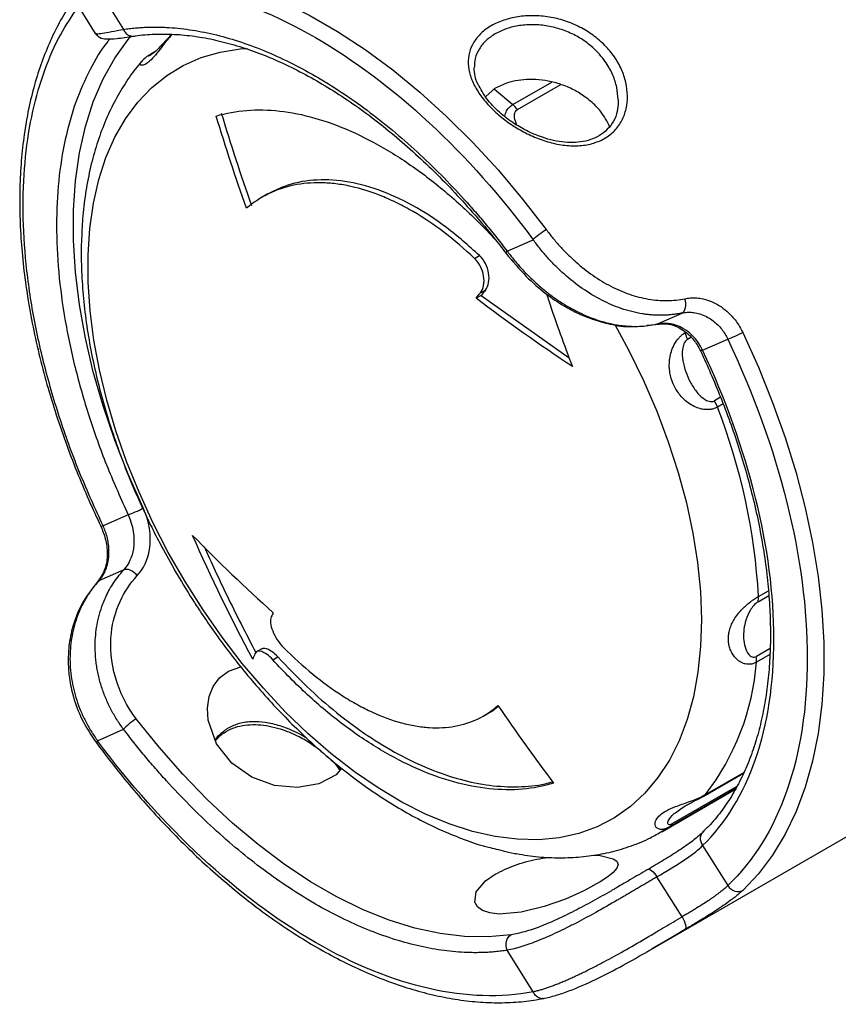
# Model space of a CAD drawing. Header units: millimetres. Extents: x 13 to 546, y 13 to 419.
# Tile 15 of 19: x 419 to 454, y 283 to 324. Entities that reach past the tile are written whole.
import ezdxf

# ---------------------------------------------------------------- set-up
doc = ezdxf.new("R2010")
doc.units = ezdxf.units.MM
doc.header["$LTSCALE"] = 2

msp = doc.modelspace()

# ---------------------------------------------------------------- linework, layer by layer
for p, q in [((422.444, 325.702), (423.544, 323.945)), ((421.279, 325.484), (422.348, 323.774)), ((424.689, 322.874), (424.746, 322.915)), ((424.866, 322.989), (424.698, 322.892)), ((424.746, 322.915), (424.847, 322.973)), ((424.307, 322.569), (424.325, 322.594)), ((440.046, 320.753), (441.699, 321.708)), ((440.24, 320.543), (442.076, 321.603)), ((439.303, 321.448), (438.896, 321.097)), ((429.637, 316.953), (429.424, 316.83)), ((439.809, 314.54), (440.91, 315.026)), ((438.418, 314.231), (438.632, 314.354)), ((438.67, 312.769), (438.883, 312.892)), ((438.706, 312.664), (438.493, 312.541)), ((438.706, 312.664), (442.437, 310.011)), ((446.155, 311.448), (447.217, 311.916)), ((445.723, 311.402), (446.089, 311.435)), ((446.087, 311.443), (446.155, 311.448)), ((447.449, 310.802), (447.594, 310.886)), ((448.09, 310.338), (449.154, 310.807)), ((448.853, 308.343), (448.589, 308.191)), ((448.96, 308.061), (448.719, 307.922)), ((423.742, 303.362), (422.68, 302.89)), ((423.557, 301.028), (422.497, 300.557)), ((450.441, 299.668), (450.895, 299.931)), ((450.462, 299.9), (450.877, 300.14)), ((429.407, 297.68), (429.194, 297.557)), ((429.875, 297.208), (430.088, 297.332)), ((450.953, 297.692), (450.37, 297.356)), ((450.943, 297.434), (450.376, 297.107)), ((427.989, 296.733), (428.515, 296.907)), ((438.812, 294.833), (439.025, 294.956)), ((422.444, 293.777), (423.544, 294.265)), ((445.714, 284.814), (460.087, 293.111)), ((448.121, 291.417), (449.823, 292.399)), ((448.215, 291.496), (449.838, 292.433)), ((446.359, 289.92), (449.521, 291.745)), ((449.487, 291.739), (446.698, 290.13)), ((449.536, 291.832), (446.818, 290.263)), ((448.215, 291.496), (448.13, 291.435)), ((446.698, 290.13), (446.379, 289.932)), ((448.16, 289.941), (448.073, 289.857)), ((448.09, 289.329), (449.154, 287.631)), ((447.217, 286.309), (446.155, 288.002)), ((440.91, 283.134), (439.809, 284.89)), ((445.79, 284.857), (445.714, 284.814))]:
    msp.add_line(p, q)
at = {"flags": 128}
for points in [[(422.602, 326.359), (423.602, 326.496), (424.643, 326.527), (425.719, 326.454), (426.825, 326.275), (427.956, 325.993), (429.107, 325.608), (430.272, 325.122), (431.445, 324.538), (432.621, 323.858), (433.794, 323.085), (434.959, 322.224), (436.109, 321.279), (437.24, 320.254), (438.345, 319.153), (439.421, 317.983), (440.461, 316.748), (441.46, 315.456)], [(424.379, 303.648), (423.74, 305.083), (423.172, 306.53), (422.68, 307.98), (422.265, 309.425), (421.931, 310.856), (421.678, 312.265), (421.509, 313.645), (421.424, 314.987), (421.424, 316.284), (421.509, 317.528), (421.678, 318.712), (421.931, 319.83), (422.265, 320.875), (422.68, 321.841), (423.172, 322.722), (423.74, 323.514), (423.877, 323.679)], [(422.043, 314.388), (422.117, 315.507), (422.269, 316.571), (422.497, 317.573), (422.802, 318.508), (423.179, 319.369), (423.628, 320.153), (424.146, 320.853), (424.729, 321.467), (425.374, 321.989), (426.078, 322.418), (426.835, 322.75), (427.641, 322.984), (428.492, 323.117), (428.794, 323.14)], [(439.248, 321.431), (439.27, 321.413), (440.046, 320.753)], [(444.373, 311.43), (444.967, 310.329), (445.588, 309.053), (446.146, 307.761), (446.636, 306.46), (447.057, 305.159), (447.406, 303.865), (447.68, 302.586), (447.879, 301.33), (448, 300.104), (448.043, 298.915), (448.008, 297.772), (447.894, 296.68), (447.704, 295.646), (447.437, 294.677), (447.096, 293.778), (446.683, 292.955), (446.199, 292.212), (445.648, 291.555), (445.033, 290.986), (444.359, 290.51), (443.628, 290.13), (442.845, 289.847), (442.016, 289.663), (441.145, 289.58), (440.237, 289.598), (439.297, 289.716), (438.332, 289.935), (437.348, 290.252), (436.349, 290.667), (435.342, 291.175), (434.334, 291.775), (433.33, 292.463), (432.336, 293.235), (431.359, 294.085), (430.403, 295.009), (429.476, 296.002), (428.581, 297.056), (427.726, 298.167), (426.915, 299.327), (426.152, 300.53), (425.443, 301.767), (424.792, 303.032), (424.202, 304.317), (423.678, 305.615), (423.222, 306.917), (422.837, 308.215), (422.525, 309.503), (422.289, 310.771), (422.129, 312.013), (422.047, 313.222), (422.043, 314.388), (422.043, 314.388)], [(449.789, 311.095), (450.456, 309.617), (451.058, 308.127), (451.59, 306.632), (452.051, 305.139), (452.439, 303.655), (452.751, 302.187), (452.986, 300.742), (453.144, 299.326), (453.223, 297.947), (453.223, 296.61), (453.144, 295.321), (452.986, 294.087), (452.751, 292.914), (452.439, 291.806), (452.051, 290.77), (451.59, 289.809), (451.058, 288.929), (450.456, 288.134), (449.789, 287.426)], [(432.79, 292.612), (432.557, 292.332), (431.824, 291.948), (430.919, 291.789), (429.938, 291.879), (428.982, 292.227), (428.136, 292.824), (427.485, 293.65), (427.13, 294.646), (427.098, 295.163), (427.175, 295.659), (427.346, 296.078), (427.613, 296.44), (427.989, 296.733), (427.989, 296.733)], [(439.973, 285.548), (439.008, 285.456), (438.003, 285.472), (436.964, 285.597), (435.897, 285.829), (434.809, 286.168), (433.704, 286.611), (432.59, 287.156), (431.473, 287.8), (430.359, 288.539), (429.254, 289.37), (428.165, 290.286), (427.097, 291.284), (426.058, 292.357), (425.052, 293.5), (424.086, 294.705)], [(443.499, 288.928), (443.749, 288.913), (444.299, 288.775), (444.454, 288.667), (444.51, 288.533), (444.459, 288.375), (444.3, 288.188), (444.068, 288), (443.755, 287.794), (443.059, 287.416), (442.272, 287.064), (441.38, 286.744), (440.404, 286.503), (439.461, 286.428), (439.069, 286.476), (438.755, 286.582), (438.545, 286.734), (438.43, 286.93), (438.492, 287.375), (438.889, 287.836), (439.303, 288.119), (439.303, 288.119)]]:
    msp.add_lwpolyline(points, dxfattribs=at)
for centre, radius, start, end in [((424.053, 298.364), 26.453, 3.3306, 21.1823), ((439.853, 297.938), 10.555, 322.3856, 355.4828)]:
    msp.add_arc(centre, radius, start, end)
for points, knots in [([(422.444, 325.702), (425.179, 326.23), (428.393, 325.498), (434.966, 321.697), (438.178, 318.714), (440.91, 315.026)], [0, 0, 0, 0, 0.5, 0.5, 1, 1, 1, 1]), ([(421.445, 325.217), (421.335, 325.059), (421.048, 324.651), (420.651, 323.919), (420.249, 323.034), (419.908, 322.088), (419.629, 321.089), (419.411, 320.039), (419.256, 318.943), (419.164, 317.805), (419.135, 316.63), (419.168, 315.422), (419.264, 314.185), (419.42, 312.925), (419.637, 311.646), (419.913, 310.355), (420.246, 309.057), (420.634, 307.76), (421.071, 306.473), (421.551, 305.213), (422.052, 304.015), (422.411, 303.246), (422.583, 302.88)], [0, 0, 0, 0, 0.032651, 0.084388, 0.136205, 0.18808, 0.239988, 0.291908, 0.343821, 0.395712, 0.447566, 0.499369, 0.551109, 0.60277, 0.654331, 0.705757, 0.756997, 0.807958, 0.858472, 0.908186, 0.956226, 1, 1, 1, 1]), ([(422.68, 302.89), (422.347, 303.62), (421.675, 305.095), (420.852, 307.36), (420.172, 309.668), (419.67, 311.986), (419.361, 314.273), (419.257, 316.478), (419.361, 318.563), (419.669, 320.494), (420.175, 322.227), (420.821, 323.721), (421.375, 324.532), (421.636, 324.913)], [0, 0, 0, 0, 0.087016, 0.175861, 0.266423, 0.359487, 0.453288, 0.547681, 0.642057, 0.735859, 0.828939, 0.919484, 1, 1, 1, 1]), ([(439.132, 324.098), (439.292, 324.19), (439.646, 324.348), (440.252, 324.496), (440.91, 324.542), (441.586, 324.485), (442.255, 324.324), (442.885, 324.06), (443.46, 323.707), (443.958, 323.279), (444.368, 322.789), (444.668, 322.253), (444.856, 321.692), (444.923, 321.125), (444.871, 320.577), (444.686, 320.07), (444.379, 319.633), (443.944, 319.298), (443.415, 319.082), (442.816, 318.988), (442.176, 319.022), (441.526, 319.165), (440.883, 319.399), (440.27, 319.714), (439.7, 320.094), (439.197, 320.529), (438.771, 320.999), (438.442, 321.493), (438.223, 321.995), (438.137, 322.493), (438.187, 322.969), (438.37, 323.408), (438.685, 323.793), (438.972, 324.005), (439.132, 324.098)], [0, 0, 0, 0, 0.0310099, 0.0620492, 0.0932358, 0.1245405, 0.1554941, 0.1870013, 0.2182504, 0.2498541, 0.2813883, 0.3128505, 0.3443627, 0.3756268, 0.4071727, 0.4379033, 0.4692472, 0.4999949, 0.5310188, 0.562115, 0.5932635, 0.6244886, 0.6557001, 0.6871746, 0.7185932, 0.7501112, 0.7817358, 0.8129265, 0.8444119, 0.8753458, 0.9066821, 0.9379153, 0.9689832, 1, 1, 1, 1]), ([(423.544, 323.945), (423.627, 323.957), (423.795, 323.981), (424.049, 324.008), (424.306, 324.027), (424.566, 324.04), (424.829, 324.044), (425.095, 324.042), (425.595, 324.023), (426.344, 323.949), (427.363, 323.753), (428.412, 323.459), (429.848, 322.931), (431.678, 322.026), (433.508, 320.814), (434.944, 319.682), (435.992, 318.764), (437.01, 317.781), (437.827, 316.918), (438.459, 316.204), (438.918, 315.663), (439.369, 315.11), (439.662, 314.73), (439.809, 314.54)], [0, 0, 0, 0, 0.017251, 0.034487, 0.051713, 0.068938, 0.086166, 0.103405, 0.120662, 0.182808, 0.244976, 0.308411, 0.371867, 0.500002, 0.628137, 0.691571, 0.755027, 0.817174, 0.879342, 0.90952, 0.939666, 0.969814, 1, 1, 1, 1]), ([(444.509, 320.962), (444.497, 321.136), (444.472, 321.486), (444.313, 321.966), (444.115, 322.359), (443.901, 322.678), (443.614, 323.019), (443.217, 323.373), (442.695, 323.705), (442.13, 323.949), (441.53, 324.102), (440.92, 324.159), (440.325, 324.118), (439.767, 323.991), (439.458, 323.837), (439.303, 323.759)], [0, 0, 0, 0, 0.08367, 0.167659, 0.230256, 0.28068, 0.335646, 0.422171, 0.502784, 0.587525, 0.668607, 0.750369, 0.834713, 0.917061, 1, 1, 1, 1]), ([(422.348, 323.78), (422.407, 323.716), (422.551, 323.563), (422.834, 323.532), (423.261, 323.548), (423.711, 323.616), (423.959, 323.654)], [0, 0, 0, 0, 0.154166, 0.372493, 0.654656, 1, 1, 1, 1]), ([(422.36, 323.782), (422.372, 323.771), (422.398, 323.748), (422.634, 323.777), (423.006, 323.842), (423.365, 323.911), (423.544, 323.945)], [0, 0, 0, 0, 0.214674, 0.4820545, 0.7436737, 1, 1, 1, 1]), ([(423.544, 323.945), (423.574, 323.888), (423.634, 323.775), (423.778, 323.676), (423.899, 323.637), (423.96, 323.658), (423.972, 323.662)], [0, 0, 0, 0, 0.309017, 0.618034, 0.927051, 1, 1, 1, 1]), ([(423.974, 323.651), (424.001, 323.657), (424.285, 323.713), (424.86, 323.748), (425.696, 323.749), (426.56, 323.664), (427.446, 323.503), (428.351, 323.265), (429.271, 322.952), (430.202, 322.563), (431.142, 322.101), (432.086, 321.568), (433.029, 320.966), (433.968, 320.297), (434.898, 319.564), (435.814, 318.773), (436.713, 317.926), (437.588, 317.03), (438.432, 316.091), (439.158, 315.227), (439.59, 314.663), (439.762, 314.437)], [0, 0, 0, 0, 0.0059443, 0.0635643, 0.1208415, 0.1778405, 0.2346297, 0.2912697, 0.3478084, 0.4042802, 0.4607068, 0.5170942, 0.5734455, 0.6297525, 0.6859956, 0.74214, 0.7981277, 0.8538607, 0.9091602, 0.9636625, 1, 1, 1, 1]), ([(425.608, 323.735), (425.585, 323.711), (425.42, 323.541), (425.179, 323.205), (424.897, 322.846), (424.66, 322.59), (424.448, 322.439), (424.287, 322.403), (424.221, 322.464), (424.292, 322.55), (424.307, 322.569)], [0, 0, 0, 0, 0.028882, 0.199961, 0.34931, 0.490854, 0.632322, 0.78197, 0.952802, 1, 1, 1, 1]), ([(425.596, 323.735), (425.584, 323.724), (425.505, 323.646), (425.378, 323.505), (425.219, 323.337), (425.034, 323.143), (424.834, 322.953), (424.733, 322.882), (424.68, 322.844)], [0, 0, 0, 0, 0.020899, 0.138873, 0.259823, 0.38783, 0.672207, 1, 1, 1, 1]), ([(439.303, 323.759), (439.165, 323.668), (438.89, 323.485), (438.608, 323.125), (438.436, 322.741), (438.422, 322.464), (438.416, 322.336)], [0, 0, 0, 0, 0.257376, 0.514047, 0.776942, 1, 1, 1, 1]), ([(422.981, 323.548), (422.945, 323.508), (422.613, 323.134), (422.109, 322.248), (421.491, 320.874), (421.045, 319.293), (420.768, 317.546), (420.675, 315.66), (420.768, 313.666), (421.044, 311.599), (421.493, 309.502), (422.102, 307.414), (422.84, 305.362), (423.444, 304.024), (423.742, 303.362)], [0, 0, 0, 0, 0.010456, 0.097704, 0.186603, 0.277902, 0.369908, 0.462483, 0.55504, 0.647046, 0.738363, 0.827244, 0.914501, 1, 1, 1, 1]), ([(424.684, 322.883), (424.644, 322.859), (424.561, 322.808), (424.416, 322.702), (424.339, 322.614), (424.287, 322.554)], [0, 0, 0, 0, 0.226928, 0.473862, 1, 1, 1, 1]), ([(424.68, 322.844), (424.644, 322.826), (424.591, 322.8), (424.615, 322.831), (424.671, 322.87), (424.722, 322.9), (424.746, 322.915)], [0, 0, 0, 0, 0.482972, 0.734827, 0.87326, 1, 1, 1, 1]), ([(424.329, 322.59), (424.261, 322.515), (423.996, 322.224), (423.599, 321.643), (423.136, 320.855), (422.739, 319.999), (422.406, 319.086), (422.139, 318.119), (421.942, 317.103), (421.812, 316.089), (421.781, 315.397), (421.766, 315.072)], [0, 0, 0, 0, 0.040648, 0.158447, 0.277717, 0.398398, 0.520291, 0.643105, 0.766521, 0.890244, 1, 1, 1, 1]), ([(438.617, 321.537), (438.605, 321.556), (438.434, 321.82), (438.421, 322.083), (438.409, 322.328)], [0, 0, 0, 0, 0.072092, 1, 1, 1, 1]), ([(444.511, 320.962), (444.509, 320.829), (444.505, 320.566), (444.392, 320.155), (444.143, 319.778), (443.72, 319.401), (443.054, 319.139), (442.131, 319.131), (441.324, 319.34), (440.658, 319.625), (440.097, 319.941), (439.513, 320.379), (438.963, 320.922), (438.733, 321.331), (438.617, 321.537)], [0, 0, 0, 0, 0.067449, 0.132766, 0.196463, 0.257416, 0.371376, 0.482173, 0.593531, 0.652852, 0.724219, 0.807795, 0.903107, 1, 1, 1, 1]), ([(444.159, 319.805), (444.043, 320.035), (443.843, 320.431), (443.362, 320.897), (442.89, 321.248), (442.364, 321.518), (441.657, 321.762), (440.763, 321.867), (439.892, 321.737), (439.469, 321.529), (439.303, 321.448)], [0, 0, 0, 0, 0.141611, 0.243947, 0.346242, 0.443059, 0.539843, 0.719036, 0.889758, 1, 1, 1, 1]), ([(439.7, 320.258), (439.723, 320.338), (439.766, 320.483), (439.895, 320.648), (439.996, 320.718), (440.046, 320.753)], [0, 0, 0, 0, 0.384496, 0.6975745, 1, 1, 1, 1]), ([(427.473, 320.27), (428.303, 320.522), (429.2, 320.592), (430.646, 320.429), (431.147, 320.329), (432.157, 320.041), (432.667, 319.855), (433.698, 319.397), (434.22, 319.127), (435.274, 318.497), (435.796, 318.145), (436.826, 317.37), (437.335, 316.948), (438.341, 316.032), (438.84, 315.535), (439.324, 315.01)], [0, 0, 0, 0, 0.25, 0.25, 0.375, 0.375, 0.5, 0.5, 0.625, 0.625, 0.75, 0.75, 0.875, 0.875, 1, 1, 1, 1]), ([(440.218, 319.887), (440.173, 319.994), (440.102, 320.164), (440.114, 320.372), (440.165, 320.486), (440.216, 320.524), (440.24, 320.543)], [0, 0, 0, 0, 0.453126, 0.719384, 0.86573, 1, 1, 1, 1]), ([(438.418, 314.231), (437.58, 315.034), (436.715, 315.695), (435.601, 316.345), (435.377, 316.466), (434.932, 316.686), (434.711, 316.785), (434.052, 317.052), (433.617, 317.189), (432.972, 317.331), (432.758, 317.368), (432.336, 317.42), (432.129, 317.435), (431.521, 317.447), (431.131, 317.412), (430.383, 317.257), (430.022, 317.134), (429.353, 316.807), (429.042, 316.602), (428.756, 316.356)], [0, 0, 0, 0, 0.25, 0.25, 0.3125, 0.3125, 0.375, 0.375, 0.5, 0.5, 0.5625, 0.5625, 0.625, 0.625, 0.75, 0.75, 0.875, 0.875, 1, 1, 1, 1]), ([(438.632, 314.354), (438.17, 314.767), (437.246, 315.593), (435.791, 316.523), (434.336, 317.183), (432.914, 317.548), (431.573, 317.593), (430.473, 317.378), (429.875, 317.073), (429.637, 316.952)], [0, 0, 0, 0, 0.150157, 0.300313, 0.450467, 0.600621, 0.750835, 0.901049, 1, 1, 1, 1]), ([(441.46, 315.456), (441.507, 315.393), (441.6, 315.27), (441.746, 315.088), (441.896, 314.91), (442.05, 314.736), (442.209, 314.567), (442.373, 314.402), (442.54, 314.242), (442.884, 313.93), (443.427, 313.5), (444.195, 313.035), (444.988, 312.69), (445.658, 312.518), (446.189, 312.45), (446.581, 312.436), (446.965, 312.456), (447.213, 312.502), (447.337, 312.524)], [0, 0, 0, 0, 0.031894, 0.063582, 0.095112, 0.126532, 0.15789, 0.189235, 0.220616, 0.252083, 0.377742, 0.502957, 0.627378, 0.752099, 0.814771, 0.876682, 0.938276, 1, 1, 1, 1]), ([(421.766, 315.072), (421.764, 315.031), (421.739, 314.627), (421.756, 313.83), (421.821, 312.685), (421.957, 311.519), (422.153, 310.34), (422.41, 309.154), (422.723, 307.969), (423.09, 306.794), (423.501, 305.645), (423.946, 304.54), (424.376, 303.577), (424.784, 302.734), (425.212, 301.9), (425.539, 301.321), (425.727, 300.987)], [0, 0, 0, 0, 0.009543, 0.093648, 0.177542, 0.261161, 0.344438, 0.427284, 0.509553, 0.590973, 0.670955, 0.748008, 0.821358, 0.87352, 0.927023, 1, 1, 1, 1]), ([(447.217, 311.916), (447.153, 311.903), (447.029, 311.878), (446.842, 311.851), (446.66, 311.832), (446.483, 311.821), (446.312, 311.818), (446.145, 311.82), (445.985, 311.829), (445.831, 311.842), (445.683, 311.859), (445.288, 311.917), (444.663, 312.076), (443.802, 312.445), (442.99, 312.935), (442.348, 313.444), (441.873, 313.89), (441.532, 314.248), (441.207, 314.627), (441.009, 314.892), (440.91, 315.026)], [0, 0, 0, 0, 0.029511, 0.058031, 0.08556, 0.1121, 0.137649, 0.162208, 0.185777, 0.208356, 0.229945, 0.250545, 0.380995, 0.500641, 0.628517, 0.750533, 0.812087, 0.874166, 0.936796, 1, 1, 1, 1]), ([(439.772, 314.447), (439.767, 314.451), (439.753, 314.464), (439.787, 314.511), (439.809, 314.54)], [0, 0, 0, 0, 0.3738657, 1, 1, 1, 1]), ([(439.765, 314.441), (440.04, 314.109), (440.55, 313.492), (441.397, 312.757), (442.152, 312.24), (442.817, 311.89), (443.475, 311.621), (444.222, 311.425), (444.823, 311.316), (445.154, 311.35), (445.196, 311.354)], [0, 0, 0, 0, 0.191535, 0.355902, 0.492518, 0.601336, 0.701223, 0.826487, 0.977932, 1, 1, 1, 1]), ([(439.809, 314.54), (439.857, 314.476), (439.954, 314.347), (440.107, 314.158), (440.265, 313.971), (440.428, 313.787), (440.597, 313.608), (440.771, 313.432), (440.95, 313.261), (441.133, 313.095), (441.322, 312.934), (441.515, 312.779), (441.712, 312.63), (441.913, 312.487), (442.118, 312.351), (442.326, 312.222), (442.538, 312.101), (442.947, 311.884), (443.592, 311.608), (444.27, 311.437), (444.772, 311.37), (445.088, 311.349), (445.427, 311.35), (445.788, 311.378), (446.03, 311.424), (446.155, 311.448)], [0, 0, 0, 0, 0.030643, 0.061345, 0.09211, 0.122941, 0.153843, 0.184819, 0.215871, 0.247005, 0.278223, 0.309529, 0.340926, 0.372418, 0.404008, 0.435699, 0.467495, 0.499399, 0.618583, 0.749351, 0.79152, 0.837668, 0.887797, 0.941908, 1, 1, 1, 1]), ([(438.67, 312.769), (438.737, 312.855), (438.784, 312.963), (438.831, 313.208), (438.832, 313.345), (438.785, 313.621), (438.738, 313.761), (438.604, 314.019), (438.518, 314.135), (438.418, 314.231)], [0, 0, 0, 0, 0.25, 0.25, 0.5, 0.5, 0.75, 0.75, 1, 1, 1, 1]), ([(438.883, 312.892), (438.95, 312.978), (438.997, 313.086), (439.045, 313.331), (439.045, 313.468), (438.998, 313.744), (438.951, 313.885), (438.817, 314.142), (438.731, 314.258), (438.632, 314.354)], [0, 0, 0, 0, 0.25, 0.25, 0.5, 0.5, 0.75, 0.75, 1, 1, 1, 1]), ([(441.478, 312.721), (441.508, 312.626), (441.841, 311.585), (442.223, 310.567), (442.57, 309.642)], [0, 0, 0, 0, 0.091139, 1, 1, 1, 1]), ([(447.337, 312.524), (447.374, 312.531), (447.448, 312.546), (447.562, 312.558), (447.677, 312.563), (447.794, 312.56), (447.912, 312.55), (448.109, 312.521), (448.385, 312.447), (448.727, 312.285), (449.047, 312.062), (449.307, 311.815), (449.508, 311.57), (449.663, 311.341), (449.747, 311.177), (449.789, 311.095)], [0, 0, 0, 0, 0.041273, 0.082409, 0.123536, 0.164785, 0.206285, 0.248162, 0.372917, 0.497239, 0.622048, 0.748029, 0.832811, 0.916471, 1, 1, 1, 1]), ([(447.217, 311.916), (447.252, 311.923), (447.324, 311.937), (447.433, 311.948), (447.545, 311.95), (447.657, 311.944), (447.825, 311.922), (448.05, 311.864), (448.308, 311.746), (448.537, 311.594), (448.732, 311.423), (448.9, 311.231), (449.043, 311.027), (449.117, 310.879), (449.154, 310.807)], [0, 0, 0, 0, 0.050041, 0.1000825, 0.1501246, 0.2001673, 0.2502108, 0.37409, 0.4998852, 0.6069847, 0.7105214, 0.8105184, 0.9070017, 1, 1, 1, 1]), ([(448.09, 310.338), (447.883, 310.791), (447.246, 311.43), (446.459, 311.515), (446.155, 311.448)], [0, 0, 0, 0, 0.188406, 0.3297104, 0.3297104, 0.3297104, 0.3297104]), ([(446.089, 311.435), (446.3, 311.454), (446.7, 311.49), (447.274, 311.217), (447.714, 310.822), (447.903, 310.486), (447.991, 310.329)], [0, 0, 0, 0, 0.294884, 0.559718, 0.794811, 1, 1, 1, 1]), ([(449.789, 311.095), (449.695, 311.041), (449.576, 310.98), (449.337, 310.872), (449.228, 310.829), (449.154, 310.807)], [0, 0, 0, 0, 0.5, 0.5, 1, 1, 1, 1]), ([(448.719, 307.922), (448.698, 307.911), (448.655, 307.888), (448.585, 307.861), (448.511, 307.84), (448.432, 307.826), (448.322, 307.816), (448.179, 307.819), (447.969, 307.859), (447.727, 307.949), (447.407, 308.144), (447.09, 308.461), (446.828, 308.9), (446.706, 309.307), (446.674, 309.648), (446.684, 309.928), (446.736, 310.217), (446.829, 310.469), (446.935, 310.666), (447.035, 310.805), (447.137, 310.919), (447.237, 311.009), (447.307, 311.054), (447.341, 311.076)], [0, 0, 0, 0, 0.017865, 0.035843, 0.054038, 0.072553, 0.091483, 0.129227, 0.167329, 0.228851, 0.290861, 0.39818, 0.499889, 0.601545, 0.655408, 0.709323, 0.771483, 0.832682, 0.870779, 0.908612, 0.939906, 0.970212, 1, 1, 1, 1]), ([(447.449, 310.802), (447.384, 310.765), (447.284, 310.622), (447.213, 310.292), (447.253, 309.724), (447.471, 309.124), (447.806, 308.589), (448.083, 308.302), (448.362, 308.153), (448.525, 308.154), (448.589, 308.191)], [0, 0, 0, 0, 0.0275135, 0.0550271, 0.1100542, 0.2201084, 0.2751355, 0.3301626, 0.3576761, 0.3851897, 0.3851897, 0.3851897, 0.3851897]), ([(449.154, 310.807), (451.342, 306.209), (452.526, 301.456), (452.526, 293.089), (451.342, 289.703), (449.154, 287.631)], [0, 0, 0, 0, 0.5, 0.5, 1, 1, 1, 1]), ([(447.99, 310.328), (447.997, 310.315), (448.153, 309.994), (448.444, 309.336), (448.861, 308.342), (449.256, 307.298), (449.624, 306.221), (449.956, 305.123), (450.246, 304.014), (450.492, 302.903), (450.689, 301.796), (450.836, 300.701), (450.931, 299.624), (450.972, 298.57), (450.96, 297.545), (450.894, 296.552), (450.773, 295.596), (450.599, 294.682), (450.371, 293.811), (450.09, 292.988), (449.755, 292.214), (449.368, 291.492), (448.924, 290.827), (448.499, 290.292), (448.202, 290.008), (448.09, 289.901)], [0, 0, 0, 0, 0.0016552, 0.039725, 0.0804568, 0.1228468, 0.1664871, 0.2110518, 0.2563098, 0.302091, 0.3482689, 0.3947494, 0.4414629, 0.48836, 0.5354087, 0.5825938, 0.6299163, 0.6773917, 0.7250581, 0.7729768, 0.8212354, 0.8699518, 0.9192747, 0.9693819, 1, 1, 1, 1]), ([(448.09, 310.338), (448.056, 310.329), (448.002, 310.315), (448, 310.328), (447.999, 310.333)], [0, 0, 0, 0, 0.631015, 1, 1, 1, 1]), ([(448.09, 289.329), (450.052, 291.23), (451.112, 294.303), (451.112, 301.875), (450.052, 306.172), (448.09, 310.338)], [0, 0, 0, 0, 0.5, 0.5, 1, 1, 1, 1]), ([(424.129, 300.783), (424.396, 301.07), (424.816, 301.97), (424.639, 303.097), (424.379, 303.648)], [0, 0, 0, 0, 0.1413045, 0.3297104, 0.3297104, 0.3297104, 0.3297104]), ([(423.742, 303.362), (423.95, 302.909), (424.097, 301.988), (423.769, 301.259), (423.557, 301.028)], [0, 0, 0, 0, 0.188406, 0.3297104, 0.3297104, 0.3297104, 0.3297104]), ([(422.582, 302.879), (422.653, 302.703), (422.806, 302.326), (422.88, 301.69), (422.794, 301.016), (422.557, 300.68), (422.432, 300.504)], [0, 0, 0, 0, 0.207458, 0.444509, 0.708764, 1, 1, 1, 1]), ([(422.497, 300.557), (422.521, 300.585), (422.57, 300.64), (422.635, 300.731), (422.695, 300.827), (422.748, 300.928), (422.817, 301.087), (422.886, 301.315), (422.929, 301.607), (422.932, 301.893), (422.906, 302.161), (422.852, 302.419), (422.778, 302.663), (422.712, 302.816), (422.68, 302.89)], [0, 0, 0, 0, 0.050041, 0.100083, 0.150125, 0.200167, 0.250211, 0.37409, 0.499885, 0.606985, 0.710521, 0.810518, 0.907002, 1, 1, 1, 1]), ([(422.59, 302.883), (422.591, 302.879), (422.592, 302.867), (422.646, 302.881), (422.68, 302.89)], [0, 0, 0, 0, 0.363533, 1, 1, 1, 1]), ([(426.959, 302.017), (427.274, 301.326), (427.968, 299.801), (428.733, 298.326), (429.152, 297.52)], [0, 0, 0, 0, 0.453273, 1, 1, 1, 1]), ([(423.544, 294.265), (423.494, 294.333), (423.395, 294.469), (423.258, 294.681), (423.127, 294.898), (423.006, 295.12), (422.894, 295.348), (422.791, 295.581), (422.698, 295.819), (422.615, 296.06), (422.542, 296.305), (422.481, 296.554), (422.43, 296.805), (422.39, 297.058), (422.362, 297.312), (422.346, 297.568), (422.338, 298.032), (422.402, 298.722), (422.586, 299.387), (422.779, 299.851), (422.917, 300.132), (423.091, 300.428), (423.302, 300.735), (423.469, 300.927), (423.557, 301.028)], [0, 0, 0, 0, 0.032005, 0.064177, 0.09652, 0.129038, 0.161735, 0.194616, 0.227685, 0.260946, 0.294404, 0.328061, 0.361923, 0.395993, 0.430274, 0.464772, 0.499488, 0.618985, 0.74923, 0.789685, 0.834989, 0.885142, 0.940146, 1, 1, 1, 1]), ([(424.086, 294.705), (423.271, 295.77), (422.603, 298.133), (423.537, 300.146), (424.129, 300.783)], [0, 0, 0, 0, 0.4185609, 0.7324815, 0.7324815, 0.7324815, 0.7324815]), ([(425.727, 300.987), (425.971, 300.576), (426.314, 299.998), (426.856, 299.166), (427.332, 298.468), (427.923, 297.657), (428.567, 296.832), (429.263, 296), (430.005, 295.177), (430.785, 294.377), (431.598, 293.607), (432.44, 292.877), (433.307, 292.192), (434.194, 291.558), (435.098, 290.979), (436.014, 290.461), (436.941, 290.005), (437.873, 289.625), (438.51, 289.392), (438.835, 289.309), (438.849, 289.305)], [0, 0, 0, 0, 0.072831, 0.102396, 0.151415, 0.202224, 0.256636, 0.313311, 0.371713, 0.43142, 0.492137, 0.553654, 0.615813, 0.678499, 0.741624, 0.805116, 0.868914, 0.932937, 0.997112, 1, 1, 1, 1]), ([(422.432, 300.504), (422.197, 300.204), (421.762, 299.648), (421.391, 298.694), (421.22, 297.846), (421.188, 297.104), (421.245, 296.381), (421.417, 295.576), (421.769, 294.631), (422.177, 294.015), (422.397, 293.683)], [0, 0, 0, 0, 0.167297, 0.310441, 0.429366, 0.524162, 0.610369, 0.718125, 0.848051, 1, 1, 1, 1]), ([(422.497, 300.557), (422.453, 300.508), (422.368, 300.412), (422.249, 300.263), (422.139, 300.114), (422.039, 299.964), (421.948, 299.816), (421.866, 299.67), (421.791, 299.526), (421.724, 299.385), (421.664, 299.248), (421.514, 298.875), (421.341, 298.255), (421.251, 297.338), (421.316, 296.417), (421.502, 295.644), (421.721, 295.052), (421.925, 294.614), (422.163, 294.185), (422.35, 293.913), (422.444, 293.777)], [0, 0, 0, 0, 0.029511, 0.058031, 0.08556, 0.1121, 0.137649, 0.162208, 0.185777, 0.208356, 0.229945, 0.250545, 0.380995, 0.500641, 0.628517, 0.750533, 0.812087, 0.874166, 0.936796, 1, 1, 1, 1]), ([(422.497, 300.557), (422.48, 300.548), (422.454, 300.534), (422.439, 300.51), (422.434, 300.502)], [0, 0, 0, 0, 0.659073, 1, 1, 1, 1]), ([(449.184, 298.149), (449.186, 298.182), (449.19, 298.25), (449.205, 298.352), (449.227, 298.453), (449.267, 298.592), (449.337, 298.767), (449.461, 298.985), (449.626, 299.205), (449.807, 299.397), (449.975, 299.551), (450.112, 299.662), (450.239, 299.757), (450.355, 299.836), (450.426, 299.879), (450.462, 299.9)], [0, 0, 0, 0, 0.051014, 0.101862, 0.152762, 0.203928, 0.312102, 0.418861, 0.542557, 0.66571, 0.741769, 0.817345, 0.879873, 0.940444, 1, 1, 1, 1]), ([(450.441, 299.668), (450.376, 299.631), (450.241, 299.506), (450.053, 299.232), (449.912, 298.895), (449.806, 298.372), (449.83, 297.859), (449.999, 297.469), (450.174, 297.318), (450.305, 297.318), (450.37, 297.356)], [0, 0, 0, 0, 0.0275136, 0.0550273, 0.1100545, 0.1650818, 0.2751363, 0.3301636, 0.3576772, 0.3851909, 0.3851909, 0.3851909, 0.3851909]), ([(429.808, 299.034), (429.778, 298.969), (429.768, 298.882), (429.788, 298.676), (429.819, 298.557), (429.917, 298.311), (429.984, 298.182), (430.144, 297.939), (430.235, 297.826), (430.331, 297.729)], [0, 0, 0, 0, 0.25, 0.25, 0.5, 0.5, 0.75, 0.75, 1, 1, 1, 1]), ([(450.376, 297.107), (450.355, 297.096), (450.312, 297.073), (450.246, 297.048), (450.179, 297.03), (450.109, 297.02), (450.015, 297.015), (449.897, 297.029), (449.736, 297.086), (449.565, 297.197), (449.413, 297.365), (449.301, 297.554), (449.227, 297.747), (449.185, 297.946), (449.184, 298.081), (449.184, 298.149)], [0, 0, 0, 0, 0.035733, 0.071676, 0.108037, 0.14502, 0.182816, 0.258293, 0.334424, 0.456711, 0.580909, 0.688691, 0.796358, 0.897882, 1, 1, 1, 1]), ([(430.331, 297.729), (431.143, 296.91), (431.975, 296.23), (433.037, 295.55), (433.251, 295.423), (433.674, 295.191), (433.884, 295.085), (434.509, 294.798), (434.919, 294.647), (435.525, 294.483), (435.727, 294.438), (436.122, 294.371), (436.315, 294.348), (436.882, 294.312), (437.244, 294.331), (437.935, 294.453), (438.266, 294.559), (438.877, 294.852), (439.159, 295.04), (439.416, 295.27)], [0, 0, 0, 0, 0.25, 0.25, 0.3125, 0.3125, 0.375, 0.375, 0.5, 0.5, 0.5625, 0.5625, 0.625, 0.625, 0.75, 0.75, 0.875, 0.875, 1, 1, 1, 1]), ([(429.875, 297.208), (429.793, 297.298), (429.71, 297.374), (429.548, 297.495), (429.47, 297.537), (429.263, 297.606), (429.161, 297.571), (429.117, 297.465)], [0, 0, 0, 0, 0.25, 0.25, 0.5, 0.5, 1, 1, 1, 1]), ([(429.412, 297.673), (429.417, 297.679), (429.452, 297.721), (429.583, 297.704), (429.784, 297.612), (429.963, 297.465), (430.062, 297.36), (430.088, 297.332)], [0, 0, 0, 0, 0.046524, 0.336093, 0.621617, 0.899997, 1, 1, 1, 1]), ([(430.088, 297.332), (430.493, 296.906), (431.303, 296.052), (432.58, 294.943), (433.884, 293.975), (435.202, 293.179), (436.517, 292.554), (437.814, 292.109), (439.074, 291.856), (440.28, 291.798), (441.163, 291.882), (441.628, 292.007), (441.736, 292.036)], [0, 0, 0, 0, 0.107398, 0.215138, 0.322536, 0.429933, 0.537674, 0.645072, 0.752469, 0.860209, 0.967607, 1, 1, 1, 1]), ([(441.777, 291.978), (440.931, 291.716), (440.02, 291.639), (438.558, 291.792), (438.052, 291.89), (437.035, 292.173), (436.521, 292.358), (435.485, 292.813), (434.963, 293.083), (433.907, 293.711), (433.386, 294.064), (432.357, 294.84), (431.85, 295.263), (430.85, 296.183), (430.354, 296.681), (429.875, 297.208)], [0, 0, 0, 0, 0.25, 0.25, 0.375, 0.375, 0.5, 0.5, 0.625, 0.625, 0.75, 0.75, 0.875, 0.875, 1, 1, 1, 1]), ([(439.025, 294.957), (439.027, 294.958), (439.179, 295.026), (439.306, 295.139), (439.431, 295.249)], [0, 0, 0, 0, 0.0167253, 1, 1, 1, 1]), ([(424.086, 294.705), (423.992, 294.651), (423.882, 294.574), (423.679, 294.409), (423.594, 294.328), (423.544, 294.265)], [0, 0, 0, 0, 0.5, 0.5, 1, 1, 1, 1]), ([(427.444, 293.764), (427.457, 293.785), (427.546, 293.924), (427.796, 294.121), (428.167, 294.322), (428.713, 294.469), (429.477, 294.476), (430.283, 294.268), (430.948, 293.98), (431.462, 293.698), (431.77, 293.457), (431.916, 293.343)], [0, 0, 0, 0, 0.017441, 0.11902, 0.215899, 0.308767, 0.492217, 0.677024, 0.775554, 0.894166, 1, 1, 1, 1]), ([(427.989, 294.326), (428.14, 294.398), (428.449, 294.544), (428.988, 294.613), (429.569, 294.578), (430.068, 294.461), (430.507, 294.305), (430.887, 294.134), (431.161, 293.988), (431.304, 293.896), (431.306, 293.894)], [0, 0, 0, 0, 0.160959, 0.330454, 0.485941, 0.662967, 0.752227, 0.863795, 0.997675, 1, 1, 1, 1]), ([(439.809, 284.89), (439.725, 284.878), (439.558, 284.854), (439.304, 284.826), (439.047, 284.806), (438.787, 284.793), (438.524, 284.788), (438.259, 284.79), (437.759, 284.808), (437.011, 284.88), (435.992, 285.074), (434.944, 285.366), (433.509, 285.89), (431.678, 286.792), (429.848, 288), (428.412, 289.131), (427.364, 290.047), (426.344, 291.028), (425.527, 291.89), (424.895, 292.603), (424.435, 293.144), (423.984, 293.697), (423.69, 294.076), (423.544, 294.265)], [0, 0, 0, 0, 0.0172511, 0.0344867, 0.0517134, 0.0689378, 0.0861663, 0.1034055, 0.1206618, 0.1828081, 0.2449764, 0.308411, 0.371867, 0.5000019, 0.6281368, 0.6915714, 0.7550275, 0.8171738, 0.879342, 0.90952, 0.9396656, 0.9698139, 1, 1, 1, 1]), ([(427.43, 293.806), (427.436, 293.816), (427.485, 293.897), (427.653, 294.091), (427.856, 294.233), (427.989, 294.326)], [0, 0, 0, 0, 0.048219, 0.373432, 1, 1, 1, 1]), ([(422.444, 293.777), (422.422, 293.749), (422.386, 293.705), (422.399, 293.693), (422.404, 293.689)], [0, 0, 0, 0, 0.63717, 1, 1, 1, 1]), ([(422.399, 293.685), (422.577, 293.447), (422.997, 292.884), (423.693, 292.021), (424.49, 291.09), (425.327, 290.178), (426.197, 289.293), (427.097, 288.444), (428.02, 287.637), (428.964, 286.877), (429.923, 286.17), (430.895, 285.519), (431.874, 284.928), (432.858, 284.399), (433.843, 283.937), (434.826, 283.542), (435.804, 283.217), (436.773, 282.964), (437.731, 282.785), (438.676, 282.681), (439.604, 282.656), (440.503, 282.703), (441.076, 282.801), (441.358, 282.849)], [0, 0, 0, 0, 0.032189, 0.075928, 0.120986, 0.167033, 0.213835, 0.26122, 0.309061, 0.357263, 0.405754, 0.45448, 0.503401, 0.55249, 0.601729, 0.65111, 0.70063, 0.7503, 0.800137, 0.850173, 0.900448, 0.951023, 1, 1, 1, 1]), ([(440.91, 283.134), (438.178, 282.599), (434.966, 283.325), (428.393, 287.114), (425.179, 290.092), (422.444, 293.777)], [0, 0, 0, 0, 0.5, 0.5, 1, 1, 1, 1]), ([(432.173, 293.12), (432.334, 292.977), (432.552, 292.784), (432.677, 292.57), (432.709, 292.515)], [0, 0, 0, 0, 0.7418053, 1, 1, 1, 1]), ([(432.566, 292.789), (432.596, 292.756), (432.666, 292.68), (432.713, 292.598), (432.74, 292.551)], [0, 0, 0, 0, 0.432029, 1, 1, 1, 1]), ([(446.698, 290.13), (446.677, 290.118), (446.636, 290.095), (446.575, 290.068), (446.516, 290.045), (446.458, 290.029), (446.385, 290.015), (446.3, 290.013), (446.202, 290.037), (446.119, 290.098), (446.078, 290.197), (446.08, 290.306), (446.126, 290.45), (446.267, 290.626), (446.548, 290.816), (446.879, 290.962), (447.208, 291.081), (447.456, 291.167), (447.67, 291.246), (447.834, 291.311), (447.979, 291.374), (448.105, 291.435), (448.178, 291.476), (448.215, 291.496)], [0, 0, 0, 0, 0.017896, 0.03589, 0.054087, 0.072589, 0.091493, 0.129306, 0.167362, 0.228648, 0.290716, 0.344671, 0.398517, 0.500217, 0.601955, 0.709235, 0.771125, 0.832742, 0.870797, 0.908611, 0.939896, 0.970202, 1, 1, 1, 1]), ([(447.349, 291.009), (447.389, 291.032), (447.471, 291.078), (447.614, 291.154), (447.752, 291.223), (447.874, 291.285), (448.009, 291.355), (448.092, 291.401), (448.136, 291.426)], [0, 0, 0, 0, 0.216584, 0.442691, 0.564015, 0.695492, 0.841131, 1, 1, 1, 1]), ([(446.818, 290.263), (446.793, 290.25), (446.74, 290.222), (446.667, 290.208), (446.602, 290.24), (446.632, 290.405), (446.85, 290.687), (447.187, 290.903), (447.354, 291.011)], [0, 0, 0, 0, 0.043878, 0.091716, 0.17875, 0.345862, 0.674218, 1, 1, 1, 1]), ([(440.208, 288.991), (440.361, 288.962), (440.824, 288.875), (441.586, 288.815), (442.491, 288.808), (443.377, 288.89), (444.241, 289.055), (445.078, 289.31), (445.795, 289.603), (446.212, 289.847), (446.377, 289.944)], [0, 0, 0, 0, 0.069268, 0.209076, 0.348635, 0.487966, 0.62725, 0.766849, 0.907312, 1, 1, 1, 1]), ([(448.073, 289.867), (447.947, 289.757), (447.695, 289.535), (447.111, 289.131), (446.449, 288.714), (446.014, 288.457), (445.795, 288.327)], [0, 0, 0, 0, 0.246473, 0.494631, 0.745898, 1, 1, 1, 1]), ([(448.073, 289.857), (448.064, 289.849), (448.015, 289.806), (447.985, 289.678), (447.994, 289.499), (448.058, 289.386), (448.09, 289.329)], [0, 0, 0, 0, 0.072262, 0.381508, 0.690754, 1, 1, 1, 1]), ([(438.849, 289.307), (438.882, 289.297), (438.972, 289.27), (439.245, 289.208), (439.635, 289.113), (439.968, 289.016), (440.176, 288.992), (440.208, 288.988)], [0, 0, 0, 0, 0.1519643, 0.4131074, 0.6741407, 0.9502387, 1, 1, 1, 1]), ([(446.155, 288.002), (446.561, 288.24), (447.369, 288.722), (447.934, 289.168), (448.09, 289.329)], [0, 0, 0, 0, 0.1884058, 0.3297101, 0.3297101, 0.3297101, 0.3297101]), ([(439.303, 288.119), (439.562, 288.248), (440.08, 288.505), (440.899, 288.738), (441.384, 288.807), (441.544, 288.829)], [0, 0, 0, 0, 0.401169, 0.802248, 1, 1, 1, 1]), ([(445.76, 288.316), (445.512, 288.17), (445.056, 287.901), (444.574, 287.621), (444.354, 287.493)], [0, 0, 0, 0, 0.542208, 1, 1, 1, 1]), ([(446.155, 288.002), (446.092, 287.965), (445.967, 287.891), (445.78, 287.781), (445.597, 287.673), (445.42, 287.568), (445.247, 287.467), (445.081, 287.368), (444.92, 287.274), (444.765, 287.183), (444.617, 287.097), (444.22, 286.866), (443.592, 286.509), (442.875, 286.12), (442.326, 285.841), (441.912, 285.641), (441.513, 285.461), (441.132, 285.301), (440.769, 285.162), (440.426, 285.046), (440.104, 284.953), (439.907, 284.911), (439.809, 284.89)], [0, 0, 0, 0, 0.02955, 0.058105, 0.085664, 0.112227, 0.137794, 0.162366, 0.185943, 0.208524, 0.230111, 0.250703, 0.381474, 0.500673, 0.564361, 0.627632, 0.690511, 0.753025, 0.815203, 0.877072, 0.938662, 1, 1, 1, 1]), ([(444.354, 287.493), (444.311, 287.468), (444.008, 287.292), (443.435, 286.969), (442.656, 286.552), (441.9, 286.183), (441.192, 285.884), (440.533, 285.658), (440.16, 285.585), (439.973, 285.548)], [0, 0, 0, 0, 0.027116, 0.191111, 0.353357, 0.51438, 0.676909, 0.838405, 1, 1, 1, 1]), ([(449.154, 287.631), (449.134, 287.612), (449.095, 287.573), (449.026, 287.512), (448.95, 287.447), (448.864, 287.378), (448.771, 287.306), (448.669, 287.23), (448.56, 287.152), (448.443, 287.07), (448.282, 286.962), (448.058, 286.817), (447.808, 286.662), (447.582, 286.525), (447.396, 286.414), (447.276, 286.344), (447.217, 286.309)], [0, 0, 0, 0, 0.051248, 0.103569, 0.156968, 0.211451, 0.267022, 0.323685, 0.381445, 0.440307, 0.500273, 0.614948, 0.749904, 0.833269, 0.916634, 1, 1, 1, 1]), ([(449.789, 287.426), (449.769, 287.407), (449.728, 287.369), (449.659, 287.309), (449.586, 287.247), (449.507, 287.183), (449.422, 287.117), (449.274, 287.004), (449.047, 286.84), (448.727, 286.623), (448.385, 286.402), (448.07, 286.207), (447.794, 286.039), (447.561, 285.899), (447.412, 285.811), (447.337, 285.767)], [0, 0, 0, 0, 0.041823, 0.083555, 0.12532, 0.167244, 0.20945, 0.252059, 0.378023, 0.502843, 0.627153, 0.751926, 0.83527, 0.917617, 1, 1, 1, 1]), ([(449.154, 287.631), (449.228, 287.523), (449.337, 287.44), (449.576, 287.363), (449.695, 287.372), (449.789, 287.426)], [0, 0, 0, 0, 0.5, 0.5, 1, 1, 1, 1]), ([(440.91, 283.134), (440.957, 283.145), (441.053, 283.168), (441.203, 283.21), (441.359, 283.258), (441.52, 283.311), (441.687, 283.37), (441.859, 283.435), (442.036, 283.505), (442.218, 283.581), (442.405, 283.661), (442.596, 283.747), (442.792, 283.838), (442.991, 283.933), (443.195, 284.033), (443.402, 284.137), (443.612, 284.245), (444.02, 284.459), (444.661, 284.812), (445.336, 285.2), (445.837, 285.494), (446.152, 285.679), (446.49, 285.879), (446.85, 286.092), (447.091, 286.235), (447.217, 286.309)], [0, 0, 0, 0, 0.030637, 0.061338, 0.092106, 0.122943, 0.153854, 0.184841, 0.215906, 0.247053, 0.278285, 0.309605, 0.341015, 0.372518, 0.404117, 0.435816, 0.467616, 0.499521, 0.618704, 0.749441, 0.791589, 0.837719, 0.88783, 0.941923, 1, 1, 1, 1]), ([(447.337, 285.767), (447.275, 285.73), (447.153, 285.658), (446.965, 285.547), (446.775, 285.435), (446.583, 285.322), (446.388, 285.207), (446.191, 285.091), (445.992, 284.975), (445.857, 284.897), (445.79, 284.857)], [0, 0, 0, 0, 0.123992, 0.247812, 0.371692, 0.495863, 0.620555, 0.745994, 0.872403, 1, 1, 1, 1]), ([(439.809, 284.89), (439.759, 285.011), (439.748, 285.148), (439.809, 285.394), (439.879, 285.494), (439.973, 285.548)], [0, 0, 0, 0, 0.5, 0.5, 1, 1, 1, 1]), ([(441.339, 282.845), (441.509, 282.884), (441.843, 282.96), (442.575, 283.214), (443.527, 283.626), (444.681, 284.223), (445.419, 284.645), (445.769, 284.844)], [0, 0, 0, 0, 0.146086, 0.286541, 0.548549, 0.786061, 1, 1, 1, 1]), ([(441.338, 282.85), (441.329, 282.847), (441.269, 282.827), (441.149, 282.866), (441.003, 282.964), (440.941, 283.077), (440.91, 283.134)], [0, 0, 0, 0, 0.059334, 0.37289, 0.686445, 1, 1, 1, 1])]:
    msp.add_open_spline(points, degree=3, knots=knots)
for points in [[(440.24, 320.543), (440.18, 320.621), (440.114, 320.692), (440.046, 320.753)], [(427.687, 320.394), (428.085, 319.08), (428.512, 317.775), (428.969, 316.479)], [(428.756, 316.356), (428.299, 317.652), (427.871, 318.957), (427.473, 320.27)], [(440.91, 315.026), (441.018, 315.15), (441.265, 315.343), (441.46, 315.456)], [(438.493, 312.541), (438.552, 312.617), (438.611, 312.693), (438.67, 312.769)], [(438.883, 312.892), (438.824, 312.816), (438.765, 312.74), (438.706, 312.664)], [(442.57, 309.642), (441.168, 310.578), (439.809, 311.544), (438.493, 312.541)], [(447.217, 311.916), (447.286, 311.947), (447.394, 312.117), (447.376, 312.398), (447.337, 312.524)], [(447.449, 310.802), (447.422, 310.893), (447.386, 310.986), (447.341, 311.076)], [(448.719, 307.922), (448.685, 308.014), (448.641, 308.105), (448.589, 308.191)], [(423.742, 303.362), (423.898, 303.407), (424.183, 303.535), (424.379, 303.648)], [(426.471, 302.486), (427.56, 301.369), (428.7, 300.276), (429.89, 299.207)], [(429.022, 297.23), (428.116, 298.943), (427.266, 300.695), (426.471, 302.486)], [(424.129, 300.783), (424.046, 300.879), (423.827, 301.042), (423.625, 301.059), (423.557, 301.028)], [(450.441, 299.668), (450.458, 299.738), (450.465, 299.816), (450.462, 299.9)], [(429.89, 299.207), (429.863, 299.149), (429.836, 299.092), (429.808, 299.034)], [(429.117, 297.465), (429.085, 297.386), (429.053, 297.308), (429.022, 297.23)], [(450.376, 297.107), (450.385, 297.183), (450.382, 297.267), (450.37, 297.356)], [(439.416, 295.27), (440.18, 294.151), (440.967, 293.054), (441.777, 291.978)], [(446.698, 290.13), (446.747, 290.162), (446.787, 290.207), (446.818, 290.263)], [(445.76, 288.316), (445.797, 288.342), (445.925, 288.305), (446.088, 288.112), (446.155, 288.002)], [(447.217, 286.309), (447.286, 286.196), (447.394, 285.945), (447.376, 285.794), (447.337, 285.767)]]:
    msp.add_open_spline(points, degree=3)

doc.saveas('drawing.dxf')
